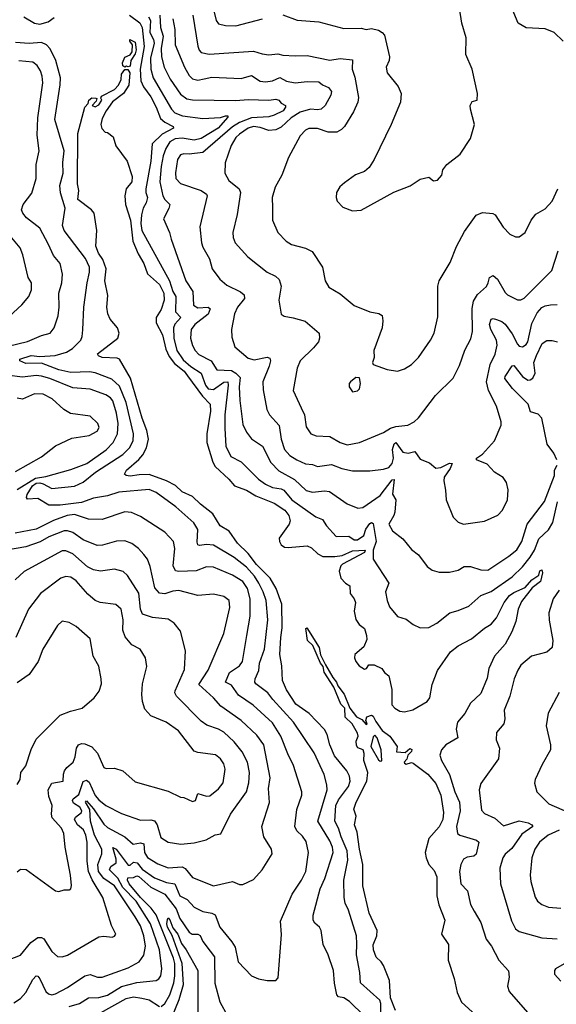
# Model space of a CAD drawing. Extents: x 1245432 to 1420865, y 606325 to 671314.
# Tile 116 of 256: x 1301790 to 1304879, y 651401 to 657069. Entities that reach past the tile are written whole.
import ezdxf

# ---------------------------------------------------------------- set-up
doc = ezdxf.new("R2010")
doc.units = 0

msp = doc.modelspace()

# ---------------------------------------------------------------- linework, layer by layer
at = {"layer": '0CON20XD'}
for points in [[(1302892.4, 657185), (1302920.9, 657065), (1302934.3, 657045), (1302975, 657036.7), (1303035, 657034.5), (1303187.5, 657075)], [(1303705, 655968.6), (1303755, 655972.5), (1303942.8, 656077.2), (1304037.1, 656112.9), (1304095, 656151.2), (1304145, 656162.5), (1304172.5, 656142.5), (1304195, 656145.8), (1304220, 656175), (1304226.7, 656205), (1304248.8, 656235), (1304326, 656295), (1304385.7, 656385), (1304408.8, 656465), (1304384.4, 656555), (1304384.1, 656575.9), (1304395, 656597.5), (1304423.6, 656606.4), (1304425.7, 656645), (1304394, 656785), (1304359.1, 656869.1), (1304360, 656965), (1304335, 657050), (1304321.1, 657135)], [(1304919.2, 656945), (1304866, 656995), (1304815, 657016.9), (1304705, 657022.5), (1304658.8, 657048.8), (1304615.7, 657155)], [(1301813.6, 657085), (1301875, 657049.3), (1301905, 657044.1), (1301953.2, 657056.8), (1301988.9, 657081.1)], [(1302421.7, 657095), (1302482, 657052), (1302495.1, 657025.1), (1302506.7, 656915), (1302483.8, 656783.8), (1302486.3, 656716.3), (1302501.9, 656681.8), (1302544.3, 656625), (1302575.7, 656565.7), (1302600.5, 656500.5), (1302625, 656478.4), (1302673.3, 656455), (1302674.3, 656445.7), (1302610.3, 656409.7), (1302552.4, 656355), (1302544.8, 656255), (1302515.7, 656095), (1302515.3, 656075), (1302525.3, 656044.7), (1302517.6, 656015), (1302500.4, 655985), (1302490.3, 655945), (1302486.7, 655895), (1302492, 655855), (1302651.6, 655565), (1302671.1, 655505), (1302687.7, 655475), (1302687.3, 655387.3), (1302717.7, 655355), (1302683, 655317), (1302675.6, 655295), (1302676.6, 655235), (1302694.8, 655165), (1302731.2, 655111.2), (1302775, 655073.3), (1302834.8, 655035), (1302859.2, 654965), (1302875, 654944), (1302905, 654941), (1302965, 654982), (1302987.1, 654985), (1302990.3, 654965), (1302971.6, 654795), (1302971.1, 654715), (1302977.1, 654615), (1303005, 654554.4), (1303065, 654523.5), (1303164.8, 654424.8), (1303205.5, 654395), (1303245.5, 654375.5), (1303295, 654368.7), (1303310.9, 654360.9), (1303357.3, 654305), (1303495, 654206.4), (1303532.1, 654192.1), (1303556.4, 654155), (1303611.2, 654095), (1303685, 654096.1), (1303715, 654074.7), (1303735, 654075.3), (1303770.5, 654099.5), (1303783.3, 654136.7), (1303805, 654168.4), (1303815, 654174), (1303825, 654169.2), (1303841.1, 654065), (1303825.5, 654015), (1303824, 653964), (1303915.8, 653825), (1303896.4, 653775), (1303904.4, 653725.6), (1303919.1, 653689.1), (1303965, 653633.1), (1304015, 653618.9), (1304055, 653588), (1304095, 653568.8), (1304145, 653570), (1304192, 653595), (1304265.4, 653654.6), (1304315, 653667.1), (1304375, 653693.6), (1304445, 653754.5), (1304505, 653777.3), (1304625, 653861.1), (1304685, 653918.8), (1304728.4, 653975), (1304754, 654015), (1304779.3, 654080.7), (1304835, 654132.8), (1304859.6, 654175), (1304886.7, 654293.3)], [(1302531.3, 657085), (1302542, 657065), (1302539.2, 656995), (1302559.7, 656955), (1302563, 656935), (1302542.1, 656847.9), (1302543.8, 656785), (1302558.1, 656735), (1302664.2, 656555), (1302683, 656533), (1302726.7, 656516.7), (1302845, 656500.7), (1302945, 656506.3), (1302975, 656516.2), (1302987.1, 656515), (1302988.3, 656508.3), (1302932.3, 656445), (1302834.5, 656385.5), (1302795, 656375.1), (1302725, 656386.3), (1302685, 656383.2), (1302653.8, 656366.2), (1302631.6, 656328.4), (1302615.2, 656285), (1302603.7, 656225), (1302596.6, 656136.6), (1302613.4, 656055), (1302624.5, 656034.5), (1302654.6, 656005), (1302648.5, 655981.5), (1302617.5, 655922.5), (1302652.5, 655845), (1302660.9, 655805), (1302746.2, 655566.2), (1302785.9, 655505), (1302790.6, 655425), (1302815, 655411.2), (1302875, 655413.5), (1302885.4, 655405.4), (1302875.2, 655374.8), (1302798.8, 655315), (1302776.2, 655285), (1302772.8, 655235), (1302784.3, 655194.3), (1302800, 655165), (1302822, 655142), (1302892.3, 655105), (1302925, 655052.7), (1303009.6, 655049.6), (1303034.7, 655035), (1303059.3, 655009.3), (1303054, 654955), (1303056.4, 654876.4), (1303075, 654738), (1303096.2, 654695), (1303125, 654655.6), (1303188.2, 654615), (1303235, 654520.9), (1303282.3, 654472.3), (1303371.3, 654421.3), (1303438.5, 654358.5), (1303475, 654350), (1303545, 654356.6), (1303572.4, 654352.4), (1303675, 654281.4), (1303736.8, 654256.8), (1303765, 654261.2), (1303865, 654329.8), (1303935, 654420), (1303945, 654422.5), (1303936.9, 654336.9), (1303954.6, 654304.6), (1303949.6, 654235), (1303944.4, 654215), (1303914.7, 654165), (1303936.9, 654126.9), (1303995, 654081.1), (1304045, 654018.6), (1304085, 653988), (1304135, 653921.2), (1304165, 653900), (1304205, 653889.2), (1304265, 653889.4), (1304315, 653900.8), (1304348.8, 653921.2), (1304385, 653921.1), (1304445, 653902.7), (1304485, 653900.9), (1304605, 653980), (1304651.9, 654018.1), (1304680.3, 654065), (1304712.1, 654165), (1304810.9, 654295), (1304869.3, 654445), (1304869.3, 654475), (1304883.4, 654505)], [(1302596.2, 657096.2), (1302601, 657025), (1302616.6, 656975), (1302603.8, 656903.8), (1302605.2, 656855), (1302621.4, 656795), (1302655.9, 656725.9), (1302715, 656640), (1302752.8, 656612.8), (1302785, 656607.4), (1303035, 656603.7), (1303105, 656610.3), (1303223.7, 656606.3), (1303265, 656611.1), (1303282, 656605), (1303295, 656588.8), (1303319.2, 656575), (1303319.6, 656565), (1303306.7, 656545), (1303255, 656519), (1303225, 656510.7), (1303125, 656503.3), (1303055, 656478.1), (1303015, 656452.9), (1302845, 656304.7), (1302765, 656294.7), (1302735, 656296.8), (1302715, 656290.4), (1302698.1, 656265), (1302687.3, 656187.3), (1302688.5, 656155), (1302715, 656125.5), (1302834.2, 656085), (1302864.4, 656065), (1302869.1, 656055), (1302826.5, 655876.5), (1302837.3, 655785), (1302845, 655760), (1302882.6, 655692.6), (1302897.5, 655635), (1302942.2, 655575), (1302981.3, 655541.3), (1303061.7, 655501.7), (1303081.5, 655485), (1303084.5, 655465), (1303044.5, 655415), (1303026.7, 655375), (1303010, 655285), (1303010.7, 655240.7), (1303028.6, 655185), (1303105, 655121.5), (1303140.5, 655110.5), (1303215, 655127.3), (1303230.3, 655120.3), (1303233.6, 655105), (1303225.2, 655074.8), (1303189.1, 654985), (1303191.3, 654938.7), (1303212.1, 654825), (1303227.5, 654795), (1303283.2, 654733.2), (1303295.4, 654654.6), (1303315, 654595.6), (1303345, 654561.1), (1303385, 654534.7), (1303435, 654512.4), (1303475, 654508.7), (1303505, 654497.3), (1303585, 654507.7), (1303645, 654485.4), (1303705, 654471.8), (1303805, 654471.5), (1303885, 654482.2), (1303915, 654491.5), (1303935, 654513.5), (1303941, 654545), (1303935.6, 654595), (1303945, 654627.7), (1303955, 654634.7), (1303995, 654578.6), (1304025.8, 654574.2), (1304065, 654582.5), (1304095, 654540), (1304148.3, 654518.3), (1304185, 654487.5), (1304215, 654491.2), (1304265, 654516.7), (1304280, 654515), (1304267.5, 654485), (1304233.8, 654435), (1304231.2, 654415), (1304241.2, 654361.2)], [(1302672.2, 657075), (1302683.5, 657013.5), (1302685.3, 656925), (1302738.2, 656795), (1302765, 656748.9), (1302785, 656729.1), (1302815, 656721.8), (1302852, 656728), (1302895, 656737.8), (1303065, 656730.7), (1303125, 656748.4), (1303175, 656714.7), (1303205, 656710.8), (1303245, 656718.2), (1303286.8, 656736.8), (1303325, 656715.4), (1303375, 656705.3), (1303445, 656714.3), (1303512.3, 656712.3), (1303533.8, 656693.8), (1303568.5, 656678.5), (1303584.5, 656655), (1303580.5, 656635), (1303547.7, 656575), (1303525, 656553.4), (1303505, 656549.7), (1303464.7, 656554.7), (1303405, 656537.4), (1303353.6, 656505), (1303295, 656450), (1303265, 656434.7), (1303225, 656432.2), (1303175, 656449.3), (1303135, 656453.9), (1303104.7, 656445), (1303055, 656411), (1303035, 656391.6), (1303006.7, 656345), (1302972, 656245), (1302970.5, 656185), (1302993.4, 656143.4), (1303052.5, 656095), (1303060, 656075), (1303041.3, 655948.7), (1303017.5, 655845), (1303017.8, 655815), (1303029.4, 655785), (1303103.5, 655703.5), (1303214.2, 655615), (1303262.4, 655592.4), (1303283.1, 655573.1), (1303295.5, 655535.5), (1303281.1, 655455), (1303295, 655373.3), (1303311.7, 655361.7), (1303365, 655353.5), (1303433.5, 655333.5), (1303514.1, 655264.1), (1303516.7, 655235), (1303509.1, 655215), (1303480.6, 655179.4), (1303405, 655105.8), (1303386.4, 655063.6), (1303364.5, 654935), (1303410, 654835), (1303428.9, 654795), (1303439.2, 654725), (1303465, 654684.3), (1303496.8, 654673.2), (1303575, 654669.5), (1303635, 654634.6), (1303675, 654622.3), (1303745.3, 654634.7), (1303885, 654692.2), (1303925, 654718.1), (1303955, 654727.8), (1304025, 654735.8), (1304060.8, 654755), (1304085, 654777.1), (1304183.6, 654906.4), (1304285, 655006.2), (1304321.2, 655078.8), (1304353.1, 655166.9), (1304387.6, 655232.4), (1304396.6, 655275), (1304394.3, 655405.7), (1304401.5, 655448.5), (1304425, 655487.3), (1304477.3, 655532.7), (1304487.2, 655555), (1304495, 655585.6), (1304515, 655597.5), (1304541.1, 655575), (1304585, 655498.6), (1304598.6, 655485), (1304655, 655456.9), (1304675, 655456.9), (1304695, 655465.6), (1304853.3, 655625), (1304890.6, 655739.4)], [(1302787.3, 657095), (1302816.2, 656916.2), (1302823.3, 656893.3), (1302835, 656879.5), (1302881.2, 656871.2), (1303135, 656887.7), (1303185, 656872.1), (1303223.7, 656866.3), (1303275, 656873.5), (1303305.4, 656865.4), (1303375, 656860.5), (1303445, 656863.8), (1303576.2, 656836.2), (1303635, 656845.2), (1303705, 656837.5), (1303703.5, 656785), (1303718.5, 656738.5), (1303739.6, 656620.4), (1303737.1, 656595), (1303710.6, 656539.4), (1303659.5, 656455), (1303642.7, 656437.3), (1303615, 656422.3), (1303565, 656420.8), (1303505, 656443.3), (1303455, 656442.9), (1303435, 656432.5), (1303405, 656401.4), (1303337.1, 656275), (1303298.6, 656175), (1303260.5, 656105), (1303242.7, 656045), (1303244.5, 655985.5), (1303245.6, 655915), (1303275, 655843.8), (1303324.2, 655795), (1303354.6, 655774.6), (1303435, 655753.3), (1303473.8, 655733.8), (1303533.1, 655645), (1303547.5, 655565), (1303569.1, 655529.1), (1303635, 655490.8), (1303715, 655423.8), (1303805, 655388), (1303858, 655378), (1303876.1, 655366.1), (1303880, 655335), (1303875.8, 655295), (1303828, 655165), (1303830, 655125), (1303820, 655095), (1303825, 655083.3), (1303905, 655056), (1303965, 655046), (1304005, 655058.6), (1304045, 655084.3), (1304085, 655124.2), (1304155, 655224), (1304175.5, 655265), (1304197.7, 655357.7), (1304196.9, 655535), (1304204.4, 655565), (1304267.9, 655672.1), (1304305, 655763.3), (1304349.8, 655850.2), (1304417, 655943), (1304455, 655960), (1304513.9, 655953.9), (1304526.7, 655945), (1304573.3, 655875), (1304612.5, 655835), (1304645, 655818.8), (1304665, 655820), (1304699.2, 655845), (1304733.8, 655915), (1304760.7, 655949.3), (1304815, 655980), (1304855.8, 656025), (1304888.6, 656095)], [(1303305, 657097.3), (1303386.9, 657066.9), (1303512.6, 657057.4), (1303655, 657018.2), (1303755, 657020), (1303785, 657013.3), (1303815, 657018.8), (1303855, 657008.8), (1303877.5, 656995), (1303889.5, 656979.5), (1303918, 656855), (1303916.2, 656835), (1303900, 656795), (1303905, 656763.8), (1303968.1, 656685), (1303985.7, 656645), (1303982.5, 656595), (1303929.2, 656465), (1303831.2, 656265), (1303801.7, 656218.3), (1303775, 656196.2), (1303723.4, 656176.6), (1303659.7, 656130.3), (1303632.7, 656107.3), (1303613.8, 656075), (1303611.2, 656045), (1303616.7, 656025), (1303649.5, 655989.5), (1303705, 655968.6)], [(1302395, 656796.7), (1302383.5, 656803.5), (1302381.1, 656821.1), (1302395, 656854.4), (1302425, 656866.7), (1302436.4, 656883.6), (1302438.2, 656925), (1302424.3, 656945), (1302424.4, 656955.6), (1302455, 656940.5), (1302461.1, 656895), (1302455, 656873.6), (1302429.4, 656835), (1302425, 656801.2), (1302415, 656797.5), (1302405, 656802.5), (1302395, 656796.7)], [(1303772.3, 651335), (1303688, 651418), (1303655, 651437.5), (1303625, 651444.7), (1303616.2, 651455), (1303602.6, 651522.6), (1303596.7, 651595), (1303566, 651685), (1303537.5, 651745), (1303525.5, 651825), (1303515.5, 651845), (1303488.6, 651868.6), (1303479.6, 651885), (1303478.5, 651915), (1303519.4, 652065), (1303547.1, 652125), (1303594.2, 652275), (1303590.6, 652305), (1303575, 652342.7), (1303507.1, 652455), (1303560.6, 652635), (1303558.9, 652665), (1303543.4, 652723.4), (1303485, 652848.1), (1303366.5, 653025), (1303246.4, 653156.4), (1303218.8, 653195), (1303149.4, 653245), (1303143.2, 653255), (1303144.7, 653275), (1303166.5, 653323.5), (1303171.1, 653365), (1303199, 653445), (1303218.6, 653615), (1303208, 653725), (1303192.2, 653775), (1303167.2, 653825), (1303141.5, 653865), (1303095, 653918.1), (1303025, 653973.4), (1302905, 654043.5), (1302865, 654047.4), (1302825, 654041.8), (1302815, 654046), (1302810.8, 654060.8), (1302814.6, 654135), (1302792, 654172), (1302688.1, 654265), (1302575, 654347.5), (1302535, 654364.6), (1302360.2, 654349.8), (1302295, 654328.5), (1302215, 654315.2), (1302145, 654290.1), (1302023.5, 654273.5), (1301956.7, 654275), (1301893.6, 654313.6), (1301835, 654309.3), (1301828.4, 654318.4), (1301832.5, 654335), (1301862.9, 654385), (1301885, 654400.7), (1301905, 654402.9), (1301925, 654397), (1301975, 654370), (1302105, 654384), (1302155, 654407.5), (1302225.7, 654465), (1302383.2, 654566.8), (1302421.1, 654605), (1302442.5, 654645), (1302444.3, 654685), (1302401.8, 654865), (1302365, 654958.8), (1302319.8, 654999.8), (1302225, 655036.7), (1302192.2, 655042.2), (1302085, 655038), (1302015, 655053.8), (1301915, 655091.4), (1301825, 655089.7), (1301790, 655105), (1301790, 655115), (1301855, 655135.8), (1301905, 655129.5), (1301993.2, 655136.8), (1302059.4, 655155), (1302094.2, 655175.8), (1302141.9, 655225), (1302150, 655245), (1302153.6, 655283.6), (1302159.1, 655415), (1302177.5, 655555), (1302191.8, 655615), (1302191.5, 655645), (1302167.9, 655695), (1302046.1, 655855), (1302035.9, 655885), (1302052.2, 655985), (1302025, 656072.5), (1302021.1, 656115), (1302039.6, 656185), (1302037.8, 656247.8), (1302046.5, 656313.5), (1301991.6, 656495), (1302023.3, 656695), (1302024.6, 656735), (1301998.5, 656835), (1301965, 656901.8), (1301943.1, 656925), (1301915, 656938), (1301845, 656931.4), (1301765, 656938.8)], [(1301665, 655175.7), (1301835, 655216.1), (1301915, 655251.5), (1301965.6, 655265), (1301988.8, 655295), (1302011.8, 655365), (1302017.8, 655415), (1302015.3, 655494.7), (1302032.1, 655555), (1302036.5, 655605), (1302022.2, 655665), (1301985, 655712.5), (1301955.9, 655774.1), (1301905, 655870), (1301828.9, 655928.9), (1301807.8, 655955), (1301800, 655975), (1301809.4, 656005), (1301858.8, 656071.2), (1301884.5, 656155), (1301884.6, 656235), (1301902.3, 656315), (1301890, 656405), (1301893.7, 656505), (1301922.9, 656705), (1301919.5, 656745), (1301908.7, 656775), (1301890, 656805), (1301865, 656823.8), (1301785, 656833.1)], [(1303869.8, 651335), (1303869.3, 651405), (1303863.8, 651425), (1303751.2, 651525), (1303747.3, 651585), (1303728.4, 651685), (1303730.1, 651749.9), (1303729.6, 651795), (1303682.9, 651942.9), (1303663.2, 651983.2), (1303657.5, 652015), (1303656.2, 652115), (1303679.7, 652230.3), (1303674.8, 652285), (1303640.2, 652365), (1303625.5, 652415.5), (1303603.5, 652455), (1303609, 652545), (1303625, 652578.7), (1303682.4, 652655), (1303691.4, 652685), (1303689.1, 652715), (1303672.3, 652745), (1303601.3, 652831.3), (1303575.2, 652895), (1303560.2, 652955), (1303545, 652982.3), (1303455.4, 653075), (1303378.8, 653128.8), (1303325, 653211.3), (1303302.6, 653265), (1303298.7, 653348.7), (1303288.2, 653415), (1303292.5, 653512.5), (1303301.7, 653568.3), (1303298.1, 653705), (1303267, 653795), (1303232.4, 653855), (1303153.7, 653933.7), (1303105, 653996.8), (1303043.4, 654055), (1302995, 654125.3), (1302944.8, 654154.8), (1302901.8, 654225), (1302830.2, 654280.2), (1302785, 654324.7), (1302725, 654351.4), (1302687, 654387), (1302635.1, 654415.1), (1302535, 654451.7), (1302478.3, 654448.3), (1302425, 654440.5), (1302402.5, 654445), (1302393.3, 654453.3), (1302404.6, 654475), (1302475, 654536.4), (1302498.9, 654565), (1302520.3, 654605), (1302530.5, 654655), (1302522.5, 654705), (1302494.5, 654775), (1302427.3, 655005), (1302365, 655115.6), (1302350.9, 655120.9), (1302265, 655124.1), (1302242.5, 655135), (1302236.9, 655145), (1302354.5, 655235), (1302363.2, 655265), (1302352.9, 655295), (1302311.2, 655345), (1302297.9, 655375), (1302290.8, 655415), (1302297.8, 655482.2), (1302279.8, 655565), (1302287.3, 655635), (1302268.4, 655688.4), (1302243.5, 655725), (1302228.8, 655765), (1302233.5, 655855), (1302218.2, 655955), (1302202.4, 655975), (1302124.5, 656035), (1302129.6, 656085), (1302123, 656125), (1302124.7, 656415), (1302165.4, 656565), (1302183.1, 656586.9), (1302187.1, 656605), (1302205, 656619.1), (1302228.3, 656618.3), (1302233.3, 656615), (1302230, 656600), (1302207.5, 656575), (1302225, 656567.5), (1302245, 656580), (1302263.3, 656605), (1302256.7, 656616.7), (1302260.3, 656629.7), (1302335, 656667.9), (1302358.2, 656691.8), (1302374.1, 656725), (1302376.6, 656755), (1302395, 656782), (1302412, 656782), (1302423.4, 656763.4), (1302417.5, 656692.5), (1302386.5, 656643.5), (1302323.2, 656596.8), (1302288, 656545), (1302265, 656500), (1302257.5, 656465), (1302263, 656443), (1302281.7, 656421.7), (1302295, 656420), (1302327.5, 656395), (1302343, 656343), (1302408.8, 656255), (1302437.4, 656167.4), (1302435, 656136.7), (1302402.9, 656095), (1302394.4, 656055), (1302399.6, 656005), (1302428.1, 655915), (1302441.7, 655795), (1302471.3, 655721.3), (1302505.3, 655665), (1302526.2, 655606.2), (1302595.5, 655545), (1302620.1, 655495), (1302622.3, 655455), (1302605, 655400.6), (1302576.1, 655355), (1302575.3, 655325), (1302611, 655255), (1302631.6, 655171.6), (1302650.4, 655130.4), (1302680, 655089.9), (1302736.7, 655045), (1302755, 655019.7), (1302842, 654902), (1302886.2, 654855), (1302889.1, 654815), (1302868, 654685), (1302868, 654635), (1302902, 654522), (1302915, 654496.7), (1302993.8, 654425), (1303026.2, 654385), (1303095, 654360.2), (1303148.8, 654328.8), (1303255.5, 654285.5), (1303316.2, 654246.2), (1303338.3, 654215), (1303346.1, 654185), (1303341.4, 654165), (1303284.2, 654085), (1303284.8, 654065), (1303295, 654045.9), (1303315, 654032.8), (1303335, 654029.8), (1303445, 654040.9), (1303469.6, 654029.6), (1303506.5, 653995), (1303535, 653979.7), (1303605, 653978.1), (1303645.8, 653985)], [(1301682.6, 655317.4), (1301802.8, 655427.2), (1301842.9, 655475), (1301856.7, 655515), (1301856.9, 655555), (1301839.4, 655585), (1301808.5, 655715), (1301793.3, 655755), (1301734.1, 655824.1)], [(1304241.2, 654361.2), (1304244.2, 654305), (1304285.4, 654205.4), (1304315, 654177.1), (1304345, 654165.7), (1304465, 654181.4), (1304543.4, 654216.6), (1304569.4, 654245), (1304597.8, 654305), (1304602.1, 654362.1), (1304592, 654405), (1304573, 654433), (1304523.3, 654465), (1304480.7, 654510.7), (1304420, 654535), (1304420, 654545), (1304455, 654567.5), (1304524, 654645), (1304560.8, 654735), (1304562, 654755), (1304534.5, 654844.5), (1304488, 654935), (1304477.9, 654985), (1304498.7, 655085), (1304526.2, 655143.8), (1304537.9, 655195), (1304533.9, 655225), (1304502.1, 655285), (1304495.3, 655315), (1304505, 655344.4), (1304515, 655348.5), (1304534.2, 655344.2), (1304565, 655332.3), (1304585, 655316.5), (1304625, 655261.1), (1304655, 655202.2), (1304665, 655190.5), (1304685, 655185.5), (1304705, 655198.5), (1304715, 655214.4), (1304738.8, 655321.2), (1304769.2, 655380.8), (1304795, 655411.6), (1304815, 655422.4), (1304845, 655428), (1304885, 655428.8)], [(1304882, 654535), (1304865, 654574.3), (1304826.8, 654625), (1304795.3, 654775), (1304775, 654797.5), (1304731.1, 654811.1), (1304717.1, 654855), (1304626.5, 654946.5), (1304583.2, 655003.2), (1304584.8, 655015), (1304625, 655077.1), (1304635, 655077.8), (1304685, 655014.6), (1304715, 654993.8), (1304728.8, 654995), (1304743.6, 655006.4), (1304756.7, 655035), (1304750.5, 655095), (1304765, 655136), (1304798.1, 655205), (1304825, 655221.9), (1304855, 655223.3), (1304885.4, 655215.4)], [(1301775, 654363.8), (1301880.8, 654429.2), (1301940.7, 654439.3), (1302085, 654479.6), (1302176.4, 654515), (1302286.8, 654593.2), (1302327.1, 654635), (1302352.7, 654685), (1302356, 654745), (1302346.7, 654805), (1302326.7, 654875), (1302313.2, 654893.2), (1302285, 654909.4), (1302195, 654941.8), (1302095, 654950), (1301963.7, 655003.7), (1301915, 655017.5), (1301885, 655020), (1301805, 655010.6), (1301715, 655022.1)], [(1303705, 654927.5), (1303735, 654932.5), (1303746.7, 654945), (1303752.5, 654975), (1303746.7, 655006.7), (1303725, 655010), (1303693.3, 654985), (1303686.7, 654975), (1303686.7, 654955), (1303705, 654927.5)], [(1301765, 654468.6), (1301915, 654552.1), (1301995, 654615.5), (1302090.2, 654659.8), (1302190, 654675), (1302235, 654700), (1302248.1, 654721.9), (1302239.2, 654745), (1302195, 654787.5), (1302081.5, 654801.5), (1302044.7, 654824.7), (1301976.2, 654886.2), (1301925, 654913.2), (1301875, 654914.7), (1301805, 654885.5), (1301775, 654890.5)], [(1302075, 651387.4), (1302133.1, 651405), (1302185, 651438.9), (1302245, 651439.5), (1302295, 651453.9), (1302375, 651503.2), (1302465, 651526.1), (1302575, 651538.8), (1302591.5, 651548.5), (1302602.5, 651565), (1302607.4, 651605), (1302593.7, 651715), (1302543.1, 651865), (1302460.7, 651995), (1302383.4, 652073.4), (1302355, 652126.7), (1302306.7, 652175), (1302314.8, 652195), (1302345.2, 652215), (1302345.8, 652235.8), (1302326.4, 652303.6), (1302345, 652293.8), (1302415, 652202.9), (1302425, 652201.2), (1302445, 652219.3), (1302465.2, 652215), (1302495, 652179.3), (1302565, 652129.3), (1302635, 652102.8), (1302683.7, 652093.7), (1302711.9, 652025), (1302753.4, 652003.4), (1302795, 651960), (1302845, 651934.5), (1302895.9, 651925.9), (1302915, 651915.6), (1302941.5, 651845), (1303011.2, 651761.2), (1303029.8, 651729.8), (1303047.1, 651645), (1303124, 651565), (1303165, 651547.1), (1303215, 651538.6), (1303265, 651538.8), (1303277, 651553), (1303296.9, 651803.1), (1303290.9, 651879.1), (1303357.5, 652035), (1303412.1, 652115), (1303437.2, 652165), (1303451.5, 652275), (1303438.8, 652338.8), (1303418.7, 652368.7), (1303385, 652399.4), (1303373.1, 652425), (1303385, 652523.3), (1303413.5, 652605), (1303414.5, 652625), (1303366.1, 652775), (1303332.7, 652842.7), (1303293.6, 652945), (1303245, 653020.7), (1303133.6, 653123.6), (1303049.9, 653179.9), (1303008.6, 653238.6), (1302974, 653255), (1302998.2, 653311.8), (1303055, 653350), (1303072.5, 653375), (1303096.7, 653525), (1303117.3, 653635), (1303117.5, 653735), (1303101.9, 653795), (1303075, 653834.7), (1303015, 653872.4), (1302905, 653918.4), (1302865, 653920), (1302805, 653896.9), (1302705, 653892.5), (1302686.6, 653896.6), (1302674.1, 653925), (1302683.2, 654025), (1302674.4, 654065), (1302625, 654118.1), (1302485, 654209.1), (1302432.6, 654232.6), (1302395, 654236.7), (1302265, 654192.3), (1302185, 654193.8), (1302105, 654221.3), (1302063.1, 654215), (1301983.4, 654186.6), (1301885, 654136.9), (1301763.3, 654113.3)], [(1301755, 651408.9), (1301795, 651433.5), (1301825, 651468.5), (1301865, 651543.5), (1301885, 651565.6), (1301895, 651562.2), (1301905, 651548.1), (1301939.7, 651475), (1301955, 651461.2), (1301975, 651456.4), (1301995, 651460.6), (1302065, 651496.8), (1302165, 651565.4), (1302195, 651572.7), (1302237.8, 651557.8), (1302265, 651557.1), (1302415, 651610.9), (1302477.5, 651645), (1302505, 651684.4), (1302514, 651735), (1302505.2, 651795), (1302485, 651851.8), (1302455.2, 651905), (1302335, 652082.7), (1302275, 652125.2), (1302243.1, 652165), (1302238.8, 652205), (1302262.3, 652267.7), (1302261.9, 652295), (1302220.4, 652375), (1302198.1, 652455), (1302193.1, 652523.1), (1302169.4, 652565), (1302175, 652571.4), (1302215, 652526.5), (1302275, 652437.5), (1302295, 652418.9), (1302395.6, 652365.6), (1302443.3, 652323.3), (1302485, 652330.7), (1302504.8, 652324.8), (1302508.1, 652275), (1302525.2, 652245.2), (1302585, 652209.4), (1302645, 652185.9), (1302725, 652193.1), (1302742, 652182), (1302785, 652131.2), (1302905, 652082.5), (1303015, 652107.1), (1303055, 652091.4), (1303075, 652090), (1303135, 652120), (1303186, 652175), (1303242.3, 652267.7), (1303239.2, 652295), (1303195.7, 652365), (1303182.9, 652425), (1303227.4, 652562.6), (1303222.7, 652642.7), (1303230.9, 652705), (1303194.7, 652895), (1303155, 652950), (1303064.4, 653034.4), (1302947, 653117), (1302904.8, 653164.8), (1302821.1, 653241.1), (1302874.6, 653325), (1302964.6, 653535.4), (1303000, 653685), (1302995.4, 653725.4), (1302965, 653749.4), (1302905, 653762.2), (1302815, 653754.6), (1302705, 653782.7), (1302670.6, 653779.4), (1302625, 653764.1), (1302595, 653768.2), (1302568.3, 653798.3), (1302541.7, 653921.7), (1302525, 653963.8), (1302505, 653990), (1302474.3, 654025), (1302435, 654054.4), (1302395, 654068.2), (1302346.4, 654066.4), (1302266, 654044), (1302235, 654043.1), (1302155, 654075.8), (1302095, 654117.4), (1302065, 654127.2), (1302045, 654126.2), (1301957.9, 654092.1), (1301906.7, 654063.3), (1301825, 654034.1), (1301645, 654003.3)], [(1301725, 651656.9), (1301795, 651684.3), (1301852.9, 651757.1), (1301895, 651784.7), (1301914.7, 651784.7), (1301927.7, 651777.7), (1301975, 651704.2), (1302006.5, 651676.5), (1302035, 651673.3), (1302065, 651683.5), (1302245, 651788.6), (1302275, 651792.5), (1302323, 651787), (1302335, 651792.5), (1302342.5, 651805), (1302318, 651855), (1302268.2, 652015), (1302207.3, 652117.3), (1302186, 652165), (1302177.4, 652225), (1302179, 652335), (1302171.1, 652375), (1302157.5, 652405), (1302122.4, 652435), (1302105.9, 652465), (1302111.8, 652478.2), (1302144.7, 652505), (1302146.8, 652515), (1302135.5, 652535), (1302099.7, 652559.7), (1302093.7, 652575), (1302096.8, 652583.2), (1302130.7, 652609.3), (1302155, 652684.4), (1302175, 652690.8), (1302189.3, 652679.3), (1302225, 652602.1), (1302245, 652577.2), (1302285, 652544.7), (1302375, 652498.8), (1302485, 652461.8), (1302545, 652462.8), (1302565, 652456.8), (1302581.1, 652435), (1302601.9, 652361.9), (1302645, 652333.6), (1302718, 652322), (1302795, 652329.6), (1302863.1, 652346.9), (1302915, 652376.9), (1302947.6, 652382.4), (1303003.6, 652496.4), (1303094.7, 652625), (1303109.3, 652675), (1303113.3, 652735), (1303101.1, 652795), (1303070.4, 652855), (1303025, 652911.2), (1302965, 652966.9), (1302935, 652984.6), (1302868, 653008), (1302835, 653031.2), (1302692.5, 653175), (1302683.3, 653193.3), (1302685, 653206), (1302738.5, 653328.5), (1302743.8, 653435), (1302715, 653550), (1302678.6, 653595), (1302645, 653617.8), (1302555, 653627.5), (1302497.1, 653647.1), (1302485.9, 653675), (1302475, 653766.9), (1302409.8, 653869.7), (1302385, 653891.8), (1302335, 653905.5), (1302255, 653894.7), (1302215, 653901.3), (1302180.3, 653920.3), (1302095, 653994.1), (1302055, 654011.3), (1302035, 654011.1), (1301815, 653892.7), (1301763.5, 653845)], [(1303645.8, 653985), (1303705, 654011), (1303778.9, 654015), (1303775, 654001.1), (1303648.9, 653935), (1303637.7, 653925), (1303628.2, 653895), (1303637.7, 653855), (1303665, 653825.2), (1303690.6, 653810.6), (1303693.1, 653765), (1303715.8, 653735.8), (1303722.4, 653715), (1303714.8, 653664.8), (1303724.6, 653615.4), (1303745, 653587.3), (1303774, 653564), (1303787.3, 653525), (1303788.2, 653501.8), (1303771.2, 653458.8), (1303720, 653415), (1303717.3, 653395), (1303725, 653374.3), (1303745, 653350), (1303775, 653330), (1303786.4, 653333.6), (1303800, 653355), (1303830, 653355), (1303875, 653333.3), (1303890.5, 653310.5), (1303915, 653292), (1303932.5, 653212.5), (1303932.9, 653125), (1303950, 653105), (1303978.7, 653088.7), (1304005, 653085.6), (1304053, 653097), (1304135.5, 653145), (1304151.1, 653165), (1304165, 653241.2), (1304195, 653323.3), (1304270.7, 653429.3), (1304315, 653465.5), (1304391.1, 653505), (1304465, 653566.5), (1304505, 653589.5), (1304535, 653625.5), (1304578.9, 653715), (1304609.7, 653755), (1304635, 653772.5), (1304699.4, 653800.6), (1304738.9, 653845), (1304778.5, 653871.5), (1304783.7, 653896.3), (1304795, 653902.5), (1304799.2, 653885), (1304788.6, 653835), (1304740.8, 653799.3), (1304679.5, 653720.5), (1304660, 653675), (1304645.3, 653604.7), (1304622.5, 653545), (1304585.3, 653475), (1304522.6, 653405), (1304491.2, 653335), (1304481.6, 653278.4), (1304445, 653190.8), (1304385.6, 653135), (1304351.8, 653075), (1304310, 653025), (1304302, 652985), (1304311.9, 652935), (1304242.7, 652895), (1304217.5, 652865), (1304208.5, 652835), (1304217.3, 652805), (1304264.4, 652724.4), (1304294.8, 652625), (1304322.6, 652565), (1304324.8, 652514.7), (1304304.7, 652424.7), (1304310, 652385), (1304324.1, 652374.1), (1304420, 652345), (1304434, 652335), (1304418.2, 652265), (1304405, 652253.1), (1304365, 652248.5), (1304345, 652235.6), (1304330.4, 652205), (1304321.3, 652165), (1304329.4, 652095), (1304367.5, 652055), (1304386.1, 651975), (1304407.1, 651937.1), (1304445, 651872), (1304475.4, 651775.4), (1304506.9, 651735), (1304548, 651655), (1304604.2, 651594.2), (1304607.7, 651557.7), (1304598.6, 651505), (1304606.9, 651475), (1304713, 651353)], [(1302510, 653100), (1302496.4, 653145), (1302492.2, 653185), (1302496.9, 653245), (1302522.5, 653345), (1302514.4, 653395), (1302482.9, 653445), (1302435, 653471.1), (1302396.4, 653516.4), (1302384, 653555), (1302385.3, 653615), (1302373.6, 653675), (1302343, 653703), (1302252.5, 653715), (1302225, 653726.5), (1302182, 653762), (1302115, 653837.9), (1302085, 653859.2), (1302055, 653863.9), (1302025.8, 653854.2), (1301909.4, 653765), (1301841.1, 653675), (1301767.6, 653512.4)], [(1304895.3, 653784.7), (1304861.5, 653735), (1304836.2, 653655), (1304837.6, 653612.4), (1304859.5, 653495), (1304855.6, 653454.4), (1304825, 653427.5), (1304735.5, 653404.5), (1304675, 653352.5), (1304656.7, 653325), (1304636.9, 653275), (1304611.1, 653175), (1304578.1, 653095), (1304583.5, 653045), (1304577.5, 653015), (1304534.3, 652965), (1304533.6, 652923.6), (1304552.9, 652875), (1304546.9, 652815), (1304445, 652671.2), (1304434.4, 652635), (1304449.4, 652519.4), (1304465, 652499.2), (1304525, 652472.2), (1304575, 652428.5), (1304665, 652456.9), (1304718, 652445), (1304738, 652435), (1304744.2, 652425), (1304680, 652380), (1304622.3, 652297.7), (1304583.8, 652265), (1304571.1, 652245), (1304554, 652185), (1304557.5, 652095), (1304622.1, 651882.1), (1304644.5, 651835), (1304665, 651820.9), (1304795, 651784.1), (1304885, 651777.5)], [(1301775, 652666.7), (1301792.9, 652695), (1301796.2, 652735), (1301825, 652773.3), (1301855, 652867.5), (1301885, 652926.7), (1302022.5, 653065), (1302081.7, 653088.3), (1302150, 653105), (1302219.2, 653165), (1302247.3, 653202.7), (1302260, 653245), (1302259.4, 653275), (1302245, 653347.5), (1302212, 653405), (1302195.5, 653505.5), (1302115, 653576), (1302075, 653598), (1302035, 653605.8), (1302007.8, 653582.2), (1301923.8, 653445), (1301895.8, 653374.2), (1301845, 653299.2), (1301775, 653250.8)], [(1303954.2, 651365), (1303925, 651438.6), (1303918.1, 651538.1), (1303883.8, 651625), (1303871.1, 651645), (1303841.5, 651671.5), (1303825.8, 651715), (1303825, 651743.8), (1303846.6, 651795), (1303847.5, 651825), (1303801.3, 651925), (1303765, 652082.5), (1303766.2, 652205), (1303745.4, 652294.6), (1303732.6, 652392.6), (1303716.7, 652435), (1303726.2, 652485), (1303712.5, 652525), (1303726, 652565), (1303788.6, 652685), (1303793.8, 652735), (1303770.8, 652805), (1303772.9, 652845), (1303766.8, 652865), (1303737.3, 652877.3), (1303728.3, 652891.7), (1303726.7, 652915), (1303738.2, 652945), (1303735, 652962), (1303704.4, 653015), (1303663.9, 653053.9), (1303660.8, 653105), (1303638.8, 653128.8), (1303597.6, 653227.6), (1303542.1, 653312.1), (1303536.4, 653346.4), (1303522, 653365), (1303476.8, 653466.8), (1303446.9, 653495), (1303436.4, 653563.6), (1303442.3, 653567.7), (1303514.7, 653455), (1303522.2, 653412.2), (1303550.5, 653355), (1303591.8, 653281.8), (1303613.9, 653255), (1303620.9, 653235), (1303657, 653187), (1303690.4, 653105), (1303729.5, 653055), (1303760, 653040), (1303785, 653012.5), (1303790, 653015), (1303782.5, 653035), (1303787.5, 653055), (1303815, 653066), (1303825, 653060), (1303839.3, 653029.3), (1303877, 652977), (1303920, 652945), (1303962.5, 652885), (1303960, 652855), (1304009.1, 652850.9), (1304035, 652874), (1304047.9, 652867.9), (1304045, 652856.7), (1304024.1, 652835.9), (1304018.3, 652811.7), (1304002.5, 652795), (1304005, 652790), (1304015, 652782.5), (1304045, 652792.5), (1304055, 652790), (1304138.6, 652725), (1304185, 652672.5), (1304214.5, 652605), (1304230, 652505), (1304226.5, 652465), (1304205, 652421.8), (1304144.5, 652355.5), (1304124.4, 652274.4), (1304129.2, 652245), (1304145.7, 652205.7), (1304175, 652171.2), (1304191.1, 652135), (1304192, 652025), (1304203.3, 651973.3), (1304237.3, 651885), (1304218.9, 651805), (1304258.9, 651745), (1304256.7, 651655), (1304291.2, 651548.8), (1304308.1, 651468.1), (1304332.5, 651412.5), (1304415, 651338.6)], [(1304895, 653195.8), (1304833, 653077), (1304820.6, 653005), (1304846.5, 652895), (1304846.2, 652865), (1304798.2, 652781.8), (1304757.8, 652695), (1304753.2, 652673.2), (1304766.2, 652625), (1304836, 652555), (1304985, 652490.7)], [(1301775, 652163.8), (1301795, 652178.8), (1301827, 652177), (1301995, 652053.3), (1302015, 652050), (1302045, 652060), (1302075, 652060), (1302083.6, 652066.4), (1302088, 652085), (1302083.1, 652145), (1302051.5, 652305), (1302044.5, 652385), (1302030, 652415), (1301976.8, 652475), (1301972.7, 652495), (1301976.8, 652545), (1301957.2, 652597.2), (1301952.7, 652635), (1301975.3, 652674.7), (1302040.8, 652685), (1302041.4, 652725), (1302047.8, 652745), (1302061.8, 652765), (1302097.8, 652795), (1302109.2, 652825), (1302116.1, 652875), (1302128.6, 652895), (1302145, 652902.1), (1302165, 652900), (1302205, 652882.7), (1302236.9, 652846.9), (1302275, 652764.2), (1302288.3, 652758.3), (1302335, 652760), (1302384.3, 652744.3), (1302455, 652681.1), (1302645, 652628.1), (1302715, 652593.8), (1302735, 652591.2), (1302785, 652569.2), (1302801.2, 652575), (1302815.6, 652614.4), (1302865, 652600), (1302885, 652600.5), (1302935, 652641.9), (1302961.5, 652675), (1302971.8, 652755), (1302964.6, 652785), (1302946.2, 652815), (1302917, 652837), (1302815, 652850), (1302795, 652858.1), (1302704.5, 652975), (1302632.5, 653025), (1302545, 653062.2), (1302510, 653100)], [(1303865, 652800), (1303875, 652802.5), (1303871.2, 652865), (1303847.5, 652935), (1303835, 652950), (1303825, 652940), (1303811.4, 652885), (1303855, 652808.8), (1303865, 652800)], [(1304895, 652404.3), (1304832.9, 652375), (1304781.8, 652335), (1304755.3, 652294.7), (1304738.8, 652245), (1304729.2, 652145), (1304732.5, 652107.5), (1304756.9, 652016.9), (1304770, 651995), (1304795, 651975.6), (1304835, 651960), (1304905, 651954.5)], [(1302605, 651389.1), (1302624.6, 651405), (1302653.5, 651455), (1302676.8, 651525), (1302683.6, 651565), (1302682.5, 651635), (1302675, 651666.6), (1302575, 651915.3), (1302547.4, 651955), (1302485.8, 652015), (1302420.5, 652095), (1302411, 652115), (1302411.7, 652128.3), (1302445, 652131.1), (1302465, 652140.2), (1302475, 652136.6), (1302545, 652074.9), (1302624.4, 652034.4), (1302691.1, 651951.1), (1302712, 651895), (1302765, 651816.5), (1302782, 651805), (1302815, 651804.1), (1302827.9, 651797.9), (1302845, 651762.2), (1302886.8, 651706.8), (1302911.6, 651675), (1302913.4, 651523.4), (1302941.9, 651415), (1302986, 651335)], [(1302669.2, 651335), (1302708.3, 651428.3), (1302732.2, 651515), (1302725.8, 651635.8), (1302667.2, 651797.2), (1302640.4, 651845), (1302636.1, 651865), (1302640, 651890), (1302645, 651898.1), (1302655, 651887.9), (1302670.8, 651840.8), (1302699.8, 651805), (1302720.3, 651750.3), (1302747.7, 651715), (1302814.7, 651595), (1302815, 651319.5)], [(1304925, 651633.1), (1304874, 651605), (1304868, 651595), (1304869.2, 651575), (1304905, 651534)], [(1302255, 651351.3), (1302401.9, 651435), (1302445, 651444), (1302493.8, 651436.2), (1302535.9, 651425.9), (1302595, 651388.2)]]:
    msp.add_lwpolyline(points, dxfattribs=at)

doc.saveas('drawing.dxf')
